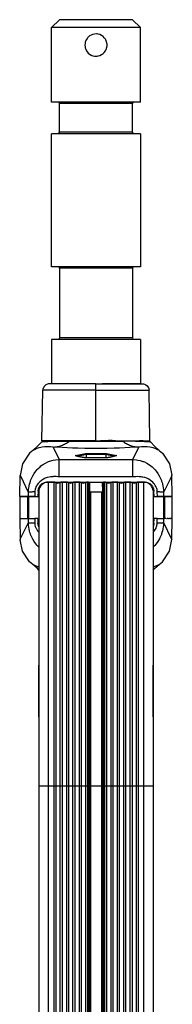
# Model space of a CAD drawing. Header units: millimetres. Extents: x -721 to -161, y -237 to 477.
# Tile 40 of 40: x -501 to -453, y 166 to 477. Entities that reach past the tile are written whole.
import ezdxf

# ---------------------------------------------------------------- set-up
doc = ezdxf.new("R2010")
doc.units = ezdxf.units.MM

# ---------------------------------------------------------------- blocks, each defined once
blk = doc.blocks.new('L5_40707_0_Flansch_053A-04-00-00-06__1', base_point=(-494.09, 343.52))
at = {"color": 7, "linetype": 'Continuous'}
for p, q in [((-493.47, 360.63), (-493.66, 360.28)), ((-493.21, 360.94), (-493.47, 360.63)), ((-492.83, 361.24), (-493.21, 360.94)), ((-492.39, 361.43), (-492.83, 361.24)), ((-492.1, 361.5), (-492.39, 361.43)), ((-491.81, 361.52), (-492.1, 361.5)), ((-477.09, 361.52), (-491.81, 361.52)), ((-477.09, 361.52), (-462.37, 361.52)), ((-462.37, 361.52), (-462.08, 361.5)), ((-462.08, 361.5), (-461.79, 361.43)), ((-461.79, 361.43), (-461.35, 361.24)), ((-461.35, 361.24), (-460.97, 360.94)), ((-460.97, 360.94), (-460.71, 360.63)), ((-460.71, 360.63), (-460.52, 360.28)), ((-494.09, 343.52), (-493.81, 359.55)), ((-493.77, 359.91), (-493.81, 359.55)), ((-493.71, 360.13), (-493.77, 359.91)), ((-493.66, 360.28), (-493.71, 360.13)), ((-460.52, 360.28), (-460.46, 360.13)), ((-460.46, 360.13), (-460.41, 359.91)), ((-460.41, 359.91), (-460.37, 359.55)), ((-460.09, 343.52), (-460.37, 359.55)), ((-477.09, 343.52), (-494.09, 343.52)), ((-477.09, 343.52), (-475.65, 343.52)), ((-470.9, 343.52), (-475.65, 343.52)), ((-470.9, 343.52), (-463.39, 343.52)), ((-462.21, 343.52), (-463.39, 343.52)), ((-462.21, 343.52), (-460.09, 343.52))]:
    blk.add_line(p, q, dxfattribs=at)
at = {"color": 1, "linetype": 'Continuous'}
for p, q in [((-477.09, 359.55), (-477.09, 361.52)), ((-477.09, 359.55), (-493.81, 359.55)), ((-477.09, 343.52), (-477.09, 359.55)), ((-477.09, 359.55), (-460.37, 359.55)), ((-474.65, 343.53), (-475.65, 343.52)), ((-474.33, 343.54), (-474.65, 343.53)), ((-473.12, 343.62), (-474.33, 343.54)), ((-472.83, 343.63), (-473.12, 343.62)), ((-472.51, 343.63), (-472.83, 343.63)), ((-472.01, 343.63), (-472.28, 343.63)), ((-471.64, 343.6), (-472.01, 343.63)), ((-471.29, 343.57), (-471.64, 343.6)), ((-470.9, 343.52), (-471.29, 343.57)), ((-463.21, 343.53), (-463.39, 343.52)), ((-462.94, 343.55), (-463.21, 343.53)), ((-462.74, 343.56), (-462.94, 343.55)), ((-462.59, 343.56), (-462.74, 343.56)), ((-462.42, 343.54), (-462.59, 343.56))]:
    blk.add_line(p, q, dxfattribs=at)
blk = doc.blocks.new('L5_80104_0_Aufhaengezapfen_S130-04-00-04__2', base_point=(-491.09, 361.52))
at = {"color": 7, "linetype": 'Continuous'}
for p, q in [((-491.09, 474.02), (-488.59, 476.52)), ((-475.29, 476.52), (-488.59, 476.52)), ((-465.59, 476.52), (-475.29, 476.52)), ((-463.09, 474.02), (-465.59, 476.52)), ((-463.09, 474.02), (-491.09, 474.02)), ((-491.09, 450.52), (-491.09, 474.02)), ((-463.09, 450.52), (-463.09, 474.02)), ((-480.47, 469.44), (-480.54, 469.08)), ((-480.41, 469.62), (-480.47, 469.44)), ((-480.19, 470.14), (-480.41, 469.62)), ((-480.1, 470.29), (-480.19, 470.14)), ((-479.89, 470.62), (-480.1, 470.29)), ((-479.74, 470.8), (-479.89, 470.62)), ((-479.51, 471.04), (-479.74, 470.8)), ((-479.08, 471.4), (-479.51, 471.04)), ((-478.59, 471.68), (-479.08, 471.4)), ((-478.39, 471.77), (-478.59, 471.68)), ((-478.06, 471.88), (-478.39, 471.77)), ((-477.51, 471.99), (-478.06, 471.88)), ((-476.95, 472.01), (-477.51, 471.99)), ((-476.72, 472), (-476.95, 472.01)), ((-476.39, 471.95), (-476.72, 472)), ((-475.85, 471.79), (-476.39, 471.95)), ((-475.34, 471.55), (-475.85, 471.79)), ((-475.14, 471.42), (-475.34, 471.55)), ((-474.87, 471.23), (-475.14, 471.42)), ((-474.47, 470.84), (-474.87, 471.23)), ((-474.13, 470.39), (-474.47, 470.84)), ((-474, 470.15), (-474.13, 470.39)), ((-473.87, 469.89), (-474, 470.15)), ((-473.6, 468.8), (-473.87, 469.89)), ((-480.54, 469.08), (-480.59, 468.52)), ((-480.59, 468.52), (-480.54, 467.95)), ((-480.54, 467.95), (-480.46, 467.59)), ((-480.46, 467.59), (-480.41, 467.41)), ((-480.41, 467.41), (-480.19, 466.89)), ((-480.19, 466.89), (-480.1, 466.73)), ((-480.1, 466.73), (-479.89, 466.41)), ((-479.89, 466.41), (-479.74, 466.23)), ((-474.48, 466.18), (-474.13, 466.65)), ((-474.13, 466.65), (-473.99, 466.89)), ((-473.99, 466.89), (-473.87, 467.14)), ((-473.87, 467.14), (-473.6, 468.24)), ((-473.59, 468.52), (-473.6, 468.8)), ((-473.6, 468.24), (-473.59, 468.52)), ((-479.74, 466.23), (-479.51, 465.99)), ((-479.51, 465.99), (-479.13, 465.67)), ((-479.13, 465.67), (-478.59, 465.35)), ((-478.59, 465.35), (-478.38, 465.26)), ((-478.38, 465.26), (-478.06, 465.15)), ((-478.06, 465.15), (-477.51, 465.04)), ((-477.51, 465.04), (-476.95, 465.02)), ((-476.95, 465.02), (-476.71, 465.04)), ((-476.71, 465.04), (-476.39, 465.09)), ((-476.39, 465.09), (-475.89, 465.23)), ((-475.89, 465.23), (-475.34, 465.48)), ((-475.34, 465.48), (-475.13, 465.62)), ((-475.13, 465.62), (-474.87, 465.81)), ((-474.87, 465.81), (-474.48, 466.18)), ((-475.87, 450.52), (-491.09, 450.52)), ((-488.74, 450.37), (-488.59, 450.02)), ((-488.59, 441.02), (-488.59, 450.02)), ((-463.09, 450.52), (-475.87, 450.52)), ((-465.44, 450.37), (-465.59, 450.02)), ((-465.59, 441.02), (-465.59, 450.02)), ((-465.09, 450.52), (-465.44, 450.37)), ((-475.87, 440.52), (-491.09, 440.52)), ((-491.09, 398.52), (-491.09, 440.52)), ((-488.74, 440.66), (-489.09, 440.52)), ((-488.59, 441.02), (-488.74, 440.66)), ((-463.09, 440.52), (-475.87, 440.52)), ((-465.59, 441.02), (-465.44, 440.66)), ((-463.09, 440.52), (-463.09, 398.52)), ((-475.87, 398.52), (-491.09, 398.52)), ((-488.74, 398.37), (-488.59, 398.02)), ((-488.59, 398.02), (-488.59, 376.02)), ((-463.09, 398.52), (-475.87, 398.52)), ((-465.44, 398.37), (-465.59, 398.02)), ((-465.59, 398.02), (-465.59, 376.02)), ((-465.09, 398.52), (-465.44, 398.37)), ((-475.87, 375.52), (-491.09, 375.52)), ((-491.09, 375.52), (-491.09, 361.52)), ((-488.74, 375.66), (-489.09, 375.52)), ((-488.59, 376.02), (-488.74, 375.66)), ((-463.09, 375.52), (-475.87, 375.52)), ((-465.59, 376.02), (-465.44, 375.66)), ((-463.09, 375.52), (-463.09, 361.52)), ((-479.09, 361.52), (-491.09, 361.52)), ((-463.09, 361.52), (-475.09, 361.52))]:
    blk.add_line(p, q, dxfattribs=at)
at = {"color": 1, "linetype": 'Continuous'}
for p, q in [((-472.97, 450.02), (-488.59, 450.02)), ((-465.59, 450.02), (-472.97, 450.02)), ((-465.59, 441.02), (-488.59, 441.02)), ((-465.59, 398.02), (-488.59, 398.02)), ((-465.59, 376.02), (-488.59, 376.02))]:
    blk.add_line(p, q, dxfattribs=at)
blk = doc.blocks.new('SET-Zapfen_lang_Theater-Doppelbügel__3', base_point=(-494.09, 343.52))
for name, p in [('L5_80104_0_Aufhaengezapfen_S130-04-00-04__2', (-491.09, 361.52)), ('L5_40707_0_Flansch_053A-04-00-00-06__1', (-494.09, 343.52))]:
    blk.add_blockref(name, p)
blk = doc.blocks.new('Blende_Manschette_1__20', base_point=(-501.06, 316.92))
at = {"color": 1, "linetype": 'Continuous'}
for p, q in [((-495.28, 327.92), (-494.97, 327.92)), ((-498.62, 325.82), (-498.62, 319.02)), ((-498.37, 325.82), (-498.37, 319.02)), ((-495.26, 316.92), (-494.97, 316.92))]:
    blk.add_line(p, q, dxfattribs=at)
at = {"color": 7, "linetype": 'Continuous'}
for p, q in [((-495.19, 328.42), (-494.97, 328.42)), ((-494.97, 328.27), (-494.97, 328.42)), ((-494.97, 328.27), (-494.97, 328.42)), ((-498.62, 325.82), (-501.06, 325.82)), ((-501.06, 325.82), (-501.06, 319.02)), ((-498.62, 325.82), (-498.37, 325.82)), ((-495.07, 325.82), (-498.37, 325.82)), ((-495.97, 325.82), (-495.97, 326.02))]:
    blk.add_line(p, q, dxfattribs=at)
blk = doc.blocks.new('Blende_Manschette__21', base_point=(-459.17, 316.92))
at = {"color": 7, "linetype": 'Continuous'}
for p, q in [((-459.17, 328.11), (-459.17, 328.42)), ((-455.78, 325.82), (-459.07, 325.82)), ((-458.17, 326.02), (-458.17, 325.82)), ((-455.78, 325.82), (-455.53, 325.82)), ((-453.09, 325.82), (-455.53, 325.82)), ((-453.09, 319.02), (-453.09, 325.82)), ((-455.78, 319.02), (-455.53, 319.02)), ((-455.06, 319.02), (-455.53, 319.02)), ((-454.38, 319.02), (-454.67, 319.02)), ((-453.85, 319.02), (-454.06, 319.02)), ((-453.45, 319.02), (-453.61, 319.02))]:
    blk.add_line(p, q, dxfattribs=at)
at = {"color": 1, "linetype": 'Continuous'}
for p, q in [((-458.87, 327.92), (-459.17, 327.92)), ((-455.78, 325.82), (-455.78, 319.02)), ((-455.53, 325.82), (-455.53, 319.02)), ((-458.92, 316.92), (-459.17, 316.92))]:
    blk.add_line(p, q, dxfattribs=at)
blk = doc.blocks.new('Haltebuegel-L10__31', base_point=(-495.09, -28.13))
at = {"color": 1, "linetype": 'Continuous'}
for p, q in [((-492.09, 330.52), (-492.09, 234.52)), ((-490.4, 330.52), (-490.4, 234.52)), ((-489.74, 330.37), (-489.74, 234.52)), ((-488.43, 330.37), (-488.43, 234.52)), ((-487.78, 330.52), (-487.78, 234.52)), ((-486.4, 330.52), (-486.4, 234.52)), ((-485.74, 330.37), (-485.74, 234.52)), ((-484.43, 330.37), (-484.43, 234.52)), ((-483.78, 330.52), (-483.78, 234.52)), ((-482.4, 330.52), (-482.4, 234.52)), ((-481.74, 330.37), (-481.74, 234.52)), ((-480.43, 330.37), (-480.43, 234.52)), ((-479.78, 330.52), (-479.78, 234.52)), ((-479.44, 330.52), (-479.44, 234.52)), ((-474.74, 330.52), (-474.74, 234.52)), ((-474.4, 330.52), (-474.4, 234.52)), ((-473.74, 330.37), (-473.74, 234.52)), ((-472.43, 330.37), (-472.43, 234.52)), ((-471.78, 330.52), (-471.78, 234.52)), ((-470.4, 330.52), (-470.4, 234.52)), ((-469.74, 330.37), (-469.74, 234.52)), ((-468.43, 330.37), (-468.43, 234.52)), ((-467.78, 330.52), (-467.78, 234.52)), ((-466.4, 330.52), (-466.4, 234.52)), ((-465.74, 330.37), (-465.74, 234.52)), ((-464.43, 330.37), (-464.43, 234.52)), ((-463.78, 330.52), (-463.78, 234.52)), ((-462.09, 330.52), (-462.09, 234.52)), ((-478.84, 327.32), (-478.84, 234.52)), ((-475.34, 327.32), (-475.34, 234.52)), ((-492.09, 234.52), (-495.09, 234.52)), ((-492.09, 234.52), (-492.09, -0.59)), ((-490.4, 234.52), (-492.09, 234.52)), ((-490.4, 234.52), (-490.4, -0.54)), ((-489.74, 234.52), (-490.4, 234.52)), ((-489.74, 234.52), (-489.74, -0.52)), ((-488.43, 234.52), (-489.74, 234.52)), ((-488.43, 234.52), (-488.43, 0.98)), ((-487.78, 234.52), (-488.43, 234.52)), ((-487.78, 234.52), (-487.78, 1.99)), ((-486.4, 234.52), (-487.78, 234.52)), ((-486.4, 234.52), (-486.4, 3.11)), ((-485.74, 234.52), (-486.4, 234.52)), ((-485.74, 234.52), (-485.74, 3.62)), ((-484.43, 234.52), (-485.74, 234.52)), ((-484.43, 234.52), (-484.43, 4.63)), ((-483.78, 234.52), (-484.43, 234.52)), ((-483.78, 234.52), (-483.78, 5.12)), ((-482.4, 234.52), (-483.78, 234.52)), ((-482.4, 234.52), (-482.4, 5.6)), ((-481.74, 234.52), (-482.4, 234.52)), ((-481.74, 234.52), (-481.74, 5.82)), ((-480.43, 234.52), (-481.74, 234.52)), ((-480.43, 234.52), (-480.43, 6.27)), ((-479.78, 234.52), (-480.43, 234.52)), ((-479.78, 234.52), (-479.78, 6.5)), ((-479.44, 234.52), (-479.78, 234.52)), ((-479.44, 234.52), (-479.44, 6.61)), ((-479.14, 234.52), (-479.44, 234.52)), ((-478.84, 234.52), (-479.14, 234.52)), ((-478.84, 234.52), (-478.84, 6.71)), ((-475.34, 234.52), (-478.84, 234.52)), ((-475.34, 234.52), (-475.34, 6.71)), ((-475.04, 234.52), (-475.34, 234.52)), ((-474.74, 234.52), (-475.04, 234.52)), ((-474.74, 234.52), (-474.74, 6.71)), ((-474.4, 234.52), (-474.74, 234.52)), ((-474.4, 234.52), (-474.4, 6.71)), ((-473.74, 234.52), (-474.4, 234.52)), ((-473.74, 234.52), (-473.74, 6.55)), ((-472.43, 234.52), (-473.74, 234.52)), ((-472.43, 234.52), (-472.43, 6.1)), ((-471.78, 234.52), (-472.43, 234.52)), ((-471.78, 234.52), (-471.78, 5.87)), ((-470.4, 234.52), (-471.78, 234.52)), ((-470.4, 234.52), (-470.4, 5.4)), ((-469.74, 234.52), (-470.4, 234.52)), ((-469.74, 234.52), (-469.74, 5.17)), ((-468.43, 234.52), (-469.74, 234.52)), ((-468.43, 234.52), (-468.43, 4.24)), ((-467.78, 234.52), (-468.43, 234.52)), ((-467.78, 234.52), (-467.78, 3.73)), ((-466.4, 234.52), (-467.78, 234.52)), ((-466.4, 234.52), (-466.4, 2.66)), ((-465.74, 234.52), (-466.4, 234.52)), ((-465.74, 234.52), (-465.74, 2.15)), ((-464.43, 234.52), (-465.74, 234.52)), ((-464.43, 234.52), (-464.43, 0.21)), ((-463.78, 234.52), (-464.43, 234.52)), ((-463.78, 234.52), (-463.78, -0.79)), ((-462.09, 234.52), (-463.78, 234.52)), ((-462.09, 234.52), (-462.09, -5.46)), ((-459.09, 234.52), (-462.09, 234.52)), ((-462.09, -11.08), (-462.09, -26.87)), ((-463.78, -15.5), (-463.78, -25.97)), ((-492.09, -15.57), (-492.09, -26.87)), ((-490.4, -15.63), (-490.4, -25.97)), ((-489.74, -15.65), (-489.74, -25.7)), ((-488.43, -17.17), (-488.43, -25.16)), ((-487.78, -17.88), (-487.78, -24.89)), ((-465.74, -18.04), (-465.74, -25.16)), ((-464.43, -16.62), (-464.43, -25.7)), ((-486.4, -19.38), (-486.4, -24.33)), ((-485.74, -20.01), (-485.74, -24.13)), ((-484.43, -20.71), (-484.43, -23.83)), ((-483.78, -21.07), (-483.78, -23.69)), ((-470.4, -21.5), (-470.4, -23.69)), ((-469.74, -21.15), (-469.74, -23.83)), ((-468.43, -20.44), (-468.43, -24.13)), ((-467.78, -20.09), (-467.78, -24.33)), ((-466.4, -18.75), (-466.4, -24.89)), ((-482.4, -21.82), (-482.4, -23.37)), ((-481.74, -22.17), (-481.74, -23.24)), ((-480.43, -22.46), (-480.43, -23.07)), ((-479.78, -22.57), (-479.78, -23.01)), ((-479.44, -22.62), (-479.44, -22.99)), ((-478.84, -22.73), (-478.84, -22.96)), ((-474.74, -22.76), (-474.74, -22.99)), ((-474.4, -22.7), (-474.4, -23.01)), ((-473.74, -22.59), (-473.74, -23.07)), ((-472.43, -22.37), (-472.43, -23.24)), ((-471.78, -22.25), (-471.78, -23.37))]:
    blk.add_line(p, q, dxfattribs=at)
at = {"color": 7, "linetype": 'Continuous'}
for p, q in [((-490.4, 330.52), (-492.09, 330.52)), ((-486.4, 330.52), (-487.78, 330.52)), ((-482.4, 330.52), (-483.78, 330.52)), ((-479.44, 330.52), (-479.78, 330.52)), ((-479.14, 330.22), (-479.14, 329.17)), ((-479.14, 329.17), (-479.14, 330.22)), ((-475.04, 330.22), (-475.04, 329.17)), ((-475.04, 329.17), (-475.04, 330.22)), ((-474.4, 330.52), (-474.74, 330.52)), ((-470.4, 330.52), (-471.78, 330.52)), ((-466.4, 330.52), (-467.78, 330.52)), ((-462.09, 330.52), (-463.78, 330.52)), ((-495.09, 327.52), (-495.09, 326.5)), ((-495.09, 327.52), (-495.09, 325.23)), ((-495.09, 326.5), (-495.09, 325.23)), ((-479.14, 329.17), (-479.14, 312.27)), ((-479.14, 327.62), (-479.14, 326.6)), ((-475.34, 327.32), (-478.84, 327.32)), ((-475.04, 329.17), (-475.04, 312.27)), ((-475.04, 327.56), (-475.04, 326.6)), ((-459.16, 328.18), (-459.09, 327.47)), ((-459.09, 327.47), (-459.09, 326.5)), ((-459.09, 327.47), (-459.09, 325.23)), ((-459.09, 326.5), (-459.09, 325.23)), ((-495.09, 325.23), (-495.09, 324.23)), ((-495.09, 324.23), (-495.09, 320.85)), ((-459.09, 325.23), (-459.09, 324.23)), ((-459.09, 324.23), (-459.09, 315.96)), ((-495.09, 320.85), (-495.09, 320.7)), ((-495.09, 320.7), (-495.09, 315.96)), ((-495.09, 315.96), (-495.09, 310.08)), ((-495.09, 315.96), (-495.09, 305.87)), ((-459.09, 315.96), (-459.09, 310.08)), ((-459.09, 315.96), (-459.09, 305.87)), ((-479.14, 312.27), (-479.14, 309.38)), ((-475.04, 312.27), (-475.04, 309.38)), ((-495.09, 310.08), (-495.09, 305.87)), ((-479.14, 309.38), (-479.14, 305.13)), ((-479.14, 292.66), (-479.14, 309.38)), ((-475.04, 309.38), (-475.04, 305.13)), ((-475.04, 292.66), (-475.04, 309.38)), ((-459.09, 310.08), (-459.09, 305.87)), ((-495.09, 305.87), (-495.09, 303.13)), ((-479.14, 305.13), (-479.14, 296.99)), ((-475.04, 305.13), (-475.04, 296.99)), ((-459.09, 305.87), (-459.09, 303.13)), ((-495.09, 303.13), (-495.09, 298.18)), ((-459.09, 303.13), (-459.09, 298.18)), ((-495.09, 298.18), (-495.09, 295.23)), ((-479.14, 296.99), (-479.14, 292.66)), ((-475.04, 296.99), (-475.04, 292.66)), ((-459.09, 298.18), (-459.09, 295.23)), ((-495.09, 295.23), (-495.09, 276.98)), ((-479.14, 292.66), (-479.14, 287.98)), ((-475.04, 292.66), (-475.04, 287.98)), ((-459.09, 295.23), (-459.09, 276.98)), ((-479.14, 287.98), (-479.14, 279.71)), ((-475.04, 287.98), (-475.04, 279.71)), ((-495.09, 276.98), (-495.09, 272.68)), ((-479.14, 279.71), (-479.14, 278.22)), ((-479.14, 278.22), (-479.14, 279.71)), ((-479.14, 278.22), (-479.14, 267.84)), ((-479.14, 267.84), (-479.14, 278.22)), ((-475.04, 279.71), (-475.04, 278.22)), ((-475.04, 278.22), (-475.04, 279.71)), ((-475.04, 278.22), (-475.04, 267.84)), ((-475.04, 267.84), (-475.04, 278.22)), ((-459.09, 276.98), (-459.09, 272.68)), ((-495.09, 272.68), (-495.09, 266.9)), ((-495.09, 256.36), (-495.09, 272.68)), ((-459.09, 272.68), (-459.09, 270.1)), ((-459.09, 270.1), (-459.09, 272.68)), ((-479.14, 267.84), (-479.14, 264.9)), ((-479.14, 267.84), (-479.14, 264.9)), ((-475.04, 267.84), (-475.04, 264.9)), ((-475.04, 267.84), (-475.04, 264.9)), ((-459.09, 270.1), (-459.09, 266.9)), ((-459.09, 266.9), (-459.09, 270.1)), ((-495.09, 266.9), (-495.09, 256.36)), ((-479.14, 264.9), (-479.14, 256.99)), ((-475.04, 264.9), (-475.04, 256.99)), ((-459.09, 266.9), (-459.09, 256.36)), ((-459.09, 256.36), (-459.09, 266.9)), ((-495.09, 256.36), (-495.09, 234.52)), ((-479.14, 256.99), (-479.14, 247.72)), ((-475.04, 256.99), (-475.04, 247.72)), ((-459.09, 256.36), (-459.09, 234.52)), ((-479.14, 247.72), (-479.14, 246.44)), ((-479.14, 246.44), (-479.14, 247.72)), ((-479.14, 246.44), (-479.14, 245.83)), ((-479.14, 245.83), (-479.14, 246.44)), ((-479.14, 245.83), (-479.14, 234.52)), ((-479.14, 234.52), (-479.14, 245.83)), ((-475.04, 247.72), (-475.04, 245.83)), ((-475.04, 245.83), (-475.04, 247.72)), ((-475.04, 245.83), (-475.04, 234.52)), ((-475.04, 234.52), (-475.04, 245.83)), ((-479.14, 234.52), (-479.14, 239.71)), ((-495.09, 234.52), (-495.09, -0.69)), ((-479.14, 234.52), (-479.14, 6.71)), ((-475.04, 234.52), (-475.04, 6.71)), ((-459.09, 234.52), (-459.09, -28.13)), ((-495.09, -15.48), (-495.09, -28.13)), ((-479.14, -22.67), (-479.14, -22.98)), ((-475.04, -22.81), (-475.04, -22.98))]:
    blk.add_line(p, q, dxfattribs=at)
for centre, radius, start, end in [((-492.09, 327.52), 3, 90, 180), ((-490.4, 329.02), 1.5, 64.1581, 90), ((-489.09, 331.72), 1.5, 244.1581, 295.8419), ((-487.78, 329.02), 1.5, 90, 115.8419), ((-486.4, 329.02), 1.5, 64.1581, 90), ((-485.09, 331.72), 1.5, 244.1581, 295.8419), ((-483.78, 329.02), 1.5, 90, 115.8419), ((-482.4, 329.02), 1.5, 64.1581, 90), ((-481.09, 331.72), 1.5, 244.1581, 295.8419), ((-479.78, 329.02), 1.5, 90, 115.8419), ((-479.44, 330.22), 0.3, 0, 90), ((-474.74, 330.22), 0.3, 90, 180), ((-474.4, 329.02), 1.5, 64.1581, 90), ((-473.09, 331.72), 1.5, 244.1581, 295.8419), ((-471.78, 329.02), 1.5, 90, 115.8419), ((-470.4, 329.02), 1.5, 64.1581, 90), ((-469.09, 331.72), 1.5, 244.1581, 295.8419), ((-467.78, 329.02), 1.5, 90, 115.8419), ((-466.4, 329.02), 1.5, 64.1581, 90), ((-465.09, 331.72), 1.5, 244.1581, 295.8419), ((-463.78, 329.02), 1.5, 90, 115.8419), ((-462.09, 327.52), 3, 12.8571, 90), ((-478.84, 327.62), 0.3, 180, 270), ((-475.34, 327.62), 0.3, 269.9999, 349.9994)]:
    blk.add_arc(centre, radius, start, end, dxfattribs=at)
blk = doc.blocks.new('Manschette_053A-04-00-00-08_2__32', base_point=(-501.07, 326.02))
at = {"color": 7, "linetype": 'Continuous'}
for p, q in [((-494.25, 343.14), (-495.49, 341.83)), ((-494.01, 343.41), (-494.25, 343.14)), ((-493.5, 343.52), (-494.01, 343.41)), ((-460.65, 343.52), (-460.13, 343.41)), ((-460.13, 343.41), (-459.78, 343.13)), ((-459.78, 343.13), (-458.65, 341.83)), ((-497.97, 339.65), (-500.2, 336.32)), ((-496.95, 340.5), (-497.97, 339.65)), ((-495.49, 341.83), (-496.95, 340.5)), ((-481.96, 338.55), (-483.59, 338.9)), ((-483.41, 338.85), (-481.96, 338.55)), ((-480.17, 339.26), (-480.16, 338.19)), ((-473.98, 339.26), (-473.99, 338.19)), ((-470.55, 338.9), (-472.19, 338.55)), ((-471.01, 338.79), (-470.55, 338.9)), ((-458.65, 341.83), (-457.19, 340.5)), ((-457.19, 340.5), (-456.18, 339.65)), ((-456.18, 339.65), (-453.94, 336.32)), ((-500.2, 336.32), (-500.91, 332.6)), ((-480.33, 338.18), (-481.96, 338.55)), ((-481.96, 338.55), (-480.33, 338.18)), ((-473.82, 338.18), (-480.33, 338.18)), ((-472.19, 338.55), (-473.82, 338.18)), ((-473.82, 338.18), (-472.66, 338.43)), ((-472.66, 338.43), (-471.38, 338.72)), ((-471.38, 338.72), (-471.01, 338.79)), ((-453.94, 336.32), (-453.19, 332.69)), ((-453.07, 326.02), (-453.19, 332.69)), ((-501.07, 326.02), (-500.91, 332.6)), ((-494.8, 329.24), (-494.46, 329.64)), ((-494.46, 329.64), (-493.98, 330.03)), ((-493.98, 330.03), (-493.2, 330.39)), ((-493.2, 330.39), (-492.34, 330.52)), ((-492.34, 330.52), (-492.09, 330.52)), ((-492.09, 330.52), (-490.4, 330.52)), ((-490.4, 330.52), (-487.78, 330.52)), ((-487.78, 330.52), (-486.4, 330.52)), ((-486.4, 330.52), (-483.78, 330.52)), ((-483.78, 330.52), (-482.4, 330.52)), ((-482.4, 330.52), (-479.78, 330.52)), ((-479.78, 330.52), (-474.4, 330.52)), ((-474.4, 330.52), (-471.78, 330.52)), ((-471.78, 330.52), (-470.4, 330.52)), ((-470.4, 330.52), (-467.78, 330.52)), ((-467.78, 330.52), (-466.4, 330.52)), ((-466.4, 330.52), (-463.78, 330.52)), ((-463.78, 330.52), (-462.09, 330.52)), ((-462.09, 330.52), (-461.8, 330.52)), ((-461.8, 330.52), (-460.95, 330.39)), ((-460.95, 330.39), (-460.17, 330.03)), ((-460.17, 330.03), (-459.72, 329.67)), ((-459.72, 329.67), (-459.35, 329.24)), ((-495.33, 327.62), (-495.38, 326.02)), ((-495.33, 327.62), (-495.18, 328.47)), ((-495.18, 328.47), (-494.8, 329.24)), ((-494.8, 329.24), (-495.18, 328.47)), ((-459.35, 329.24), (-458.96, 328.47)), ((-458.96, 328.47), (-458.82, 327.62)), ((-458.77, 326.02), (-458.82, 327.62)), ((-498.37, 326.02), (-501.07, 326.02)), ((-496.37, 326.02), (-498.37, 326.02)), ((-496.37, 326.02), (-495.38, 326.02)), ((-458.77, 326.02), (-457.77, 326.02)), ((-455.78, 326.02), (-457.77, 326.02)), ((-453.07, 326.02), (-455.78, 326.02))]:
    blk.add_line(p, q, dxfattribs=at)
at = {"color": 1, "linetype": 'Continuous'}
for p, q in [((-493.59, 343.2), (-494.25, 343.14)), ((-493.16, 343.23), (-493.59, 343.2)), ((-492.39, 343.28), (-493.16, 343.23)), ((-492.15, 343.29), (-492.39, 343.28)), ((-491.2, 343.34), (-492.15, 343.29)), ((-491.04, 343.34), (-491.2, 343.34)), ((-489.69, 343.38), (-491.04, 343.34)), ((-488.03, 343.39), (-489.69, 343.38)), ((-485.49, 343.39), (-488.03, 343.39)), ((-481.4, 343.37), (-485.49, 343.39)), ((-468.65, 343.39), (-481.4, 343.37)), ((-466.47, 343.4), (-468.65, 343.39)), ((-464.6, 343.38), (-466.47, 343.4)), ((-464.09, 343.37), (-464.6, 343.38)), ((-462.93, 343.34), (-464.09, 343.37)), ((-462, 343.3), (-462.93, 343.34)), ((-461.75, 343.28), (-462, 343.3)), ((-460.96, 343.23), (-461.75, 343.28)), ((-460.56, 343.2), (-460.96, 343.23)), ((-460.12, 343.16), (-460.56, 343.2)), ((-459.78, 343.13), (-460.12, 343.16)), ((-496.58, 340.7), (-496.95, 340.5)), ((-496.44, 340.76), (-496.58, 340.7)), ((-495.92, 340.99), (-496.44, 340.76)), ((-495.38, 341.2), (-495.92, 340.99)), ((-495.04, 341.31), (-495.38, 341.2)), ((-494.43, 341.47), (-495.04, 341.31)), ((-494.03, 341.56), (-494.43, 341.47)), ((-493.2, 341.68), (-494.03, 341.56)), ((-492.91, 341.7), (-493.2, 341.68)), ((-491.74, 341.71), (-492.91, 341.7)), ((-491.4, 341.69), (-491.74, 341.71)), ((-490.52, 341.58), (-491.4, 341.69)), ((-490.52, 341.58), (-488.68, 337.63)), ((-487.76, 341.41), (-490.52, 341.58)), ((-484.52, 341.27), (-487.76, 341.41)), ((-482.77, 341.22), (-484.52, 341.27)), ((-483.59, 338.9), (-481.97, 339.23)), ((-480.59, 341.17), (-482.77, 341.22)), ((-481.97, 339.23), (-480.34, 339.55)), ((-477.07, 341.14), (-480.59, 341.17)), ((-480.34, 339.55), (-473.81, 339.55)), ((-473.98, 339.26), (-480.17, 339.26)), ((-473.52, 341.17), (-477.07, 341.14)), ((-473.81, 339.55), (-472.18, 339.23)), ((-471.38, 341.22), (-473.52, 341.17)), ((-472.18, 339.23), (-470.55, 338.9)), ((-469.63, 341.27), (-471.38, 341.22)), ((-466.4, 341.41), (-469.63, 341.27)), ((-463.63, 341.58), (-466.4, 341.41)), ((-465.46, 337.63), (-463.63, 341.58)), ((-462.74, 341.69), (-463.63, 341.58)), ((-462.4, 341.71), (-462.74, 341.69)), ((-461.22, 341.7), (-462.4, 341.71)), ((-460.93, 341.68), (-461.22, 341.7)), ((-460.09, 341.55), (-460.93, 341.68)), ((-459.64, 341.46), (-460.09, 341.55)), ((-459.08, 341.3), (-459.64, 341.46)), ((-458.76, 341.2), (-459.08, 341.3)), ((-458.2, 340.99), (-458.76, 341.2)), ((-457.71, 340.76), (-458.2, 340.99)), ((-457.52, 340.67), (-457.71, 340.76)), ((-457.19, 340.5), (-457.52, 340.67)), ((-494.4, 335.62), (-493.92, 335.98)), ((-493.92, 335.98), (-493.03, 336.52)), ((-493.03, 336.52), (-492.28, 336.88)), ((-492.28, 336.88), (-492.04, 336.98)), ((-492.04, 336.98), (-490.97, 337.33)), ((-490.97, 337.33), (-490.52, 337.44)), ((-490.52, 337.44), (-489.84, 337.55)), ((-489.84, 337.55), (-488.68, 337.63)), ((-488.68, 332.21), (-488.68, 337.63)), ((-488.68, 337.63), (-465.46, 337.63)), ((-482.53, 338.77), (-482.77, 338.72)), ((-473.82, 338.18), (-480.33, 338.18)), ((-471.38, 338.72), (-471.62, 338.77)), ((-465.46, 332.21), (-465.46, 337.63)), ((-465.46, 337.63), (-464.3, 337.55)), ((-464.3, 337.55), (-463.86, 337.48)), ((-463.86, 337.48), (-463.17, 337.33)), ((-463.17, 337.33), (-462.31, 337.06)), ((-462.31, 337.06), (-462.1, 336.98)), ((-462.1, 336.98), (-461.85, 336.88)), ((-461.85, 336.88), (-461.12, 336.52)), ((-461.12, 336.52), (-460.22, 335.97)), ((-460.22, 335.97), (-459.44, 335.36)), ((-497.02, 332.46), (-496.56, 333.24)), ((-496.56, 333.24), (-496.03, 333.98)), ((-496.03, 333.98), (-495.56, 334.54)), ((-495.56, 334.54), (-495.41, 334.69)), ((-495.41, 334.69), (-494.71, 335.36)), ((-494.71, 335.36), (-494.4, 335.62)), ((-459.44, 335.36), (-458.73, 334.69)), ((-458.73, 334.69), (-458.6, 334.55)), ((-458.6, 334.55), (-458.48, 334.41)), ((-458.48, 334.41), (-458.12, 333.98)), ((-458.12, 333.98), (-457.58, 333.23)), ((-457.58, 333.23), (-457.17, 332.53)), ((-453.19, 332.69), (-453.36, 332.35)), ((-500.79, 332.35), (-500.91, 332.6)), ((-498.35, 327.27), (-500.79, 332.35)), ((-498.14, 329.29), (-497.98, 329.99)), ((-497.98, 329.99), (-497.94, 330.13)), ((-497.94, 330.13), (-497.73, 330.81)), ((-497.73, 330.81), (-497.66, 331.03)), ((-497.66, 331.03), (-497.41, 331.65)), ((-497.41, 331.65), (-497.19, 332.13)), ((-497.19, 332.13), (-497.02, 332.46)), ((-495.31, 330.1), (-495.73, 329.51)), ((-494.8, 330.63), (-495.31, 330.1)), ((-494.26, 331.07), (-494.8, 330.63)), ((-493.66, 331.44), (-494.26, 331.07)), ((-493.4, 331.57), (-493.66, 331.44)), ((-493.05, 331.73), (-493.4, 331.57)), ((-492.45, 331.94), (-493.05, 331.73)), ((-491.82, 332.09), (-492.45, 331.94)), ((-491.26, 332.18), (-491.82, 332.09)), ((-490.7, 332.23), (-491.26, 332.18)), ((-490.42, 332.24), (-490.7, 332.23)), ((-490.1, 332.24), (-490.42, 332.24)), ((-489.64, 332.24), (-490.1, 332.24)), ((-489.08, 332.22), (-489.64, 332.24)), ((-488.68, 332.21), (-489.08, 332.22)), ((-465.46, 332.21), (-488.68, 332.21)), ((-464.99, 332.22), (-465.46, 332.21)), ((-464.51, 332.23), (-464.99, 332.22)), ((-464, 332.24), (-464.51, 332.23)), ((-463.47, 332.23), (-464, 332.24)), ((-462.9, 332.18), (-463.47, 332.23)), ((-462.54, 332.13), (-462.9, 332.18)), ((-462.31, 332.09), (-462.54, 332.13)), ((-461.71, 331.94), (-462.31, 332.09)), ((-461.1, 331.73), (-461.71, 331.94)), ((-460.84, 331.62), (-461.1, 331.73)), ((-460.49, 331.44), (-460.84, 331.62)), ((-459.9, 331.07), (-460.49, 331.44)), ((-459.22, 330.52), (-459.9, 331.07)), ((-458.84, 330.11), (-459.22, 330.52)), ((-458.64, 329.85), (-458.84, 330.11)), ((-458.41, 329.5), (-458.64, 329.85)), ((-457.17, 332.53), (-456.73, 331.64)), ((-456.73, 331.64), (-456.49, 331.04)), ((-456.49, 331.04), (-456.41, 330.81)), ((-456.41, 330.81), (-456.28, 330.41)), ((-456.28, 330.41), (-456.17, 330)), ((-456.17, 330), (-455.99, 329.23)), ((-453.56, 331.92), (-455.79, 327.27)), ((-453.36, 332.35), (-453.56, 331.92)), ((-498.37, 326.02), (-498.35, 327.27)), ((-498.35, 327.27), (-498.34, 327.73)), ((-498.34, 327.73), (-498.3, 328.18)), ((-498.3, 328.18), (-498.25, 328.64)), ((-498.25, 328.64), (-498.14, 329.29)), ((-496.36, 327.41), (-496.37, 326.02)), ((-496.34, 327.78), (-496.36, 327.41)), ((-496.28, 328.14), (-496.34, 327.78)), ((-496.21, 328.4), (-496.28, 328.14)), ((-496.17, 328.54), (-496.21, 328.4)), ((-495.99, 329.02), (-496.17, 328.54)), ((-495.82, 329.35), (-495.99, 329.02)), ((-495.73, 329.51), (-495.82, 329.35)), ((-458.2, 329.1), (-458.41, 329.5)), ((-458.13, 328.95), (-458.2, 329.1)), ((-457.98, 328.54), (-458.13, 328.95)), ((-457.87, 328.14), (-457.98, 328.54)), ((-457.81, 327.77), (-457.87, 328.14)), ((-457.79, 327.41), (-457.81, 327.77)), ((-457.77, 326.02), (-457.79, 327.41)), ((-455.99, 329.23), (-455.93, 328.87)), ((-455.93, 328.87), (-455.9, 328.63)), ((-455.9, 328.63), (-455.84, 328.18)), ((-455.84, 328.18), (-455.81, 327.72)), ((-455.81, 327.72), (-455.79, 327.27)), ((-455.79, 327.27), (-455.78, 326.02))]:
    blk.add_line(p, q, dxfattribs=at)
for points, knots in [([(-490.52, 341.58), (-490.08, 341.62), (-489.21, 341.7), (-487.92, 342.08), (-486.66, 342.63), (-485.89, 343.14), (-485.49, 343.39)], [0, 0, 0, 0, 1.309217, 2.640754, 4.00483, 5.409317, 5.409317, 5.409317, 5.409317]), ([(-468.65, 343.39), (-468.26, 343.14), (-467.49, 342.63), (-466.23, 342.08), (-464.94, 341.7), (-464.06, 341.62), (-463.63, 341.58)], [0, 0, 0, 0, 1.404487, 2.768563, 4.1001, 5.409317, 5.409317, 5.409317, 5.409317]), ([(-480.17, 339.26), (-480.56, 339.18), (-481.35, 339.01), (-482.14, 338.85), (-482.53, 338.77)], [0, 0, 0, 0, 1.206458, 2.412115, 2.412115, 2.412115, 2.412115]), ([(-471.62, 338.77), (-472.01, 338.85), (-472.8, 339.01), (-473.59, 339.18), (-473.98, 339.26)], [0, 0, 0, 0, 1.205657, 2.412114, 2.412114, 2.412114, 2.412114]), ([(-496.36, 327.41), (-496.52, 327.41), (-496.84, 327.41), (-497.29, 327.4), (-497.69, 327.38), (-498.01, 327.36), (-498.22, 327.32), (-498.32, 327.28), (-498.35, 327.27)], [0, 0, 0, 0, 0.493508, 0.956617, 1.360979, 1.682043, 1.912126, 2.006402, 2.006402, 2.006402, 2.006402]), ([(-455.79, 327.27), (-455.82, 327.28), (-455.93, 327.32), (-456.14, 327.36), (-456.46, 327.38), (-456.85, 327.4), (-457.31, 327.41), (-457.62, 327.41), (-457.79, 327.41)], [0, 0, 0, 0, 0.094276, 0.324359, 0.645423, 1.049785, 1.512894, 2.006402, 2.006402, 2.006402, 2.006402])]:
    blk.add_open_spline(points, degree=3, knots=knots, dxfattribs=at)
for points in [[(-485.19, 343.51), (-485.24, 343.49), (-485.34, 343.45), (-485.44, 343.41), (-485.49, 343.39)], [(-468.65, 343.39), (-468.68, 343.41), (-468.75, 343.45), (-468.81, 343.49), (-468.85, 343.51)]]:
    blk.add_open_spline(points, degree=3, dxfattribs=at)
blk = doc.blocks.new('Manschette_053A-04-00-00-08_1__33', base_point=(-501.09, 302.72))
at = {"color": 7, "linetype": 'Continuous'}
for p, q in [((-501.09, 319.02), (-498.38, 319.02)), ((-501.09, 319.02), (-500.97, 312.34)), ((-498.38, 319.02), (-496.39, 319.02)), ((-495.39, 319.02), (-496.39, 319.02)), ((-495.39, 319.02), (-495.35, 317.41)), ((-495.2, 316.57), (-495.35, 317.41)), ((-458.83, 317.41), (-458.98, 316.57)), ((-458.83, 317.41), (-458.79, 319.02)), ((-457.79, 319.02), (-458.79, 319.02)), ((-457.79, 319.02), (-455.8, 319.02)), ((-454.89, 319.02), (-454.67, 319.02)), ((-454.24, 319.02), (-454.06, 319.02)), ((-453.74, 319.02), (-453.61, 319.02)), ((-453.25, 312.43), (-453.09, 319.02)), ((-495.09, 316.35), (-495.2, 316.57)), ((-458.98, 316.57), (-459.09, 316.35)), ((-500.22, 308.71), (-500.97, 312.34)), ((-453.96, 308.71), (-453.25, 312.43)), ((-497.98, 305.38), (-500.22, 308.71)), ((-456.19, 305.38), (-453.96, 308.71)), ((-496.97, 304.53), (-497.98, 305.38)), ((-457.21, 304.53), (-456.19, 305.38)), ((-495.51, 303.21), (-496.97, 304.53)), ((-495.09, 302.72), (-495.51, 303.21)), ((-459.09, 302.72), (-458.67, 303.21)), ((-458.67, 303.21), (-457.21, 304.53))]:
    blk.add_line(p, q, dxfattribs=at)
at = {"color": 1, "linetype": 'Continuous'}
for p, q in [((-500.6, 313.12), (-498.37, 317.76)), ((-498.37, 317.76), (-498.38, 319.02)), ((-498.35, 317.31), (-498.37, 317.76)), ((-498.32, 316.85), (-498.35, 317.31)), ((-496.39, 319.02), (-496.37, 317.62)), ((-496.37, 317.62), (-496.35, 317.26)), ((-496.35, 317.26), (-496.29, 316.89)), ((-457.89, 316.89), (-457.83, 317.26)), ((-457.83, 317.26), (-457.8, 317.62)), ((-457.8, 317.62), (-457.79, 319.02)), ((-455.83, 317.3), (-455.86, 316.85)), ((-455.81, 317.76), (-455.83, 317.3)), ((-455.8, 319.02), (-455.81, 317.76)), ((-455.81, 317.76), (-453.37, 312.69)), ((-498.27, 316.41), (-498.32, 316.85)), ((-498.23, 316.16), (-498.27, 316.41)), ((-498.17, 315.81), (-498.23, 316.16)), ((-497.99, 315.03), (-498.17, 315.81)), ((-497.88, 314.63), (-497.99, 315.03)), ((-497.75, 314.22), (-497.88, 314.63)), ((-497.67, 313.99), (-497.75, 314.22)), ((-497.43, 313.39), (-497.67, 313.99)), ((-496.29, 316.89), (-496.19, 316.49)), ((-496.19, 316.49), (-496.03, 316.08)), ((-496.03, 316.08), (-495.97, 315.93)), ((-495.97, 315.93), (-495.75, 315.53)), ((-495.75, 315.53), (-495.52, 315.18)), ((-495.52, 315.18), (-495.32, 314.93)), ((-495.32, 314.93), (-495.09, 314.68)), ((-459.09, 314.68), (-458.86, 314.93)), ((-458.86, 314.93), (-458.43, 315.52)), ((-458.43, 315.52), (-458.34, 315.68)), ((-458.34, 315.68), (-458.17, 316.01)), ((-458.17, 316.01), (-457.99, 316.49)), ((-457.99, 316.49), (-457.95, 316.63)), ((-457.95, 316.63), (-457.89, 316.89)), ((-456.5, 314), (-456.75, 313.39)), ((-456.43, 314.22), (-456.5, 314)), ((-456.22, 314.9), (-456.43, 314.22)), ((-456.18, 315.04), (-456.22, 314.9)), ((-456.02, 315.74), (-456.18, 315.04)), ((-455.91, 316.4), (-456.02, 315.74)), ((-455.86, 316.85), (-455.91, 316.4)), ((-500.97, 312.34), (-500.81, 312.69)), ((-500.81, 312.69), (-500.6, 313.12)), ((-497, 312.5), (-497.43, 313.39)), ((-496.58, 311.8), (-497, 312.5)), ((-496.04, 311.05), (-496.58, 311.8)), ((-495.69, 310.62), (-496.04, 311.05)), ((-458.13, 311.05), (-458.6, 310.5)), ((-457.6, 311.8), (-458.13, 311.05)), ((-457.14, 312.58), (-457.6, 311.8)), ((-456.97, 312.9), (-457.14, 312.58)), ((-456.75, 313.39), (-456.97, 312.9)), ((-453.37, 312.69), (-453.25, 312.43)), ((-495.56, 310.48), (-495.69, 310.62)), ((-495.43, 310.34), (-495.56, 310.48)), ((-495.09, 310.01), (-495.43, 310.34)), ((-458.75, 310.34), (-459.09, 310.02)), ((-458.6, 310.5), (-458.75, 310.34)), ((-496.97, 304.53), (-496.65, 304.36)), ((-496.65, 304.36), (-496.45, 304.27)), ((-496.45, 304.27), (-495.96, 304.05)), ((-495.96, 304.05), (-495.4, 303.83)), ((-495.4, 303.83), (-495.08, 303.73)), ((-459.12, 303.72), (-458.79, 303.83)), ((-458.79, 303.83), (-458.24, 304.04)), ((-458.24, 304.04), (-457.72, 304.27)), ((-457.72, 304.27), (-457.58, 304.34)), ((-457.58, 304.34), (-457.21, 304.53))]:
    blk.add_line(p, q, dxfattribs=at)
for points, knots in [([(-498.37, 317.76), (-498.34, 317.75), (-498.24, 317.72), (-498.02, 317.68), (-497.71, 317.65), (-497.31, 317.63), (-496.86, 317.62), (-496.54, 317.62), (-496.37, 317.62)], [0, 0, 0, 0, 0.094276, 0.324359, 0.645423, 1.049785, 1.512894, 2.006402, 2.006402, 2.006402, 2.006402]), ([(-457.8, 317.62), (-457.64, 317.62), (-457.32, 317.62), (-456.87, 317.63), (-456.47, 317.65), (-456.15, 317.68), (-455.94, 317.72), (-455.84, 317.75), (-455.81, 317.76)], [0, 0, 0, 0, 0.493508, 0.956617, 1.360979, 1.682043, 1.912126, 2.006402, 2.006402, 2.006402, 2.006402])]:
    blk.add_open_spline(points, degree=3, knots=knots, dxfattribs=at)
blk = doc.blocks.new('Haltebuegel-kpl_1__35', base_point=(-557.27, -96.44))
for name, p in [('Manschette_053A-04-00-00-08_2__32', (-501.07, 326.02)), ('Haltebuegel-L10__31', (-495.09, -28.13)), ('Blende_Manschette_1__20', (-501.06, 316.92)), ('Blende_Manschette__21', (-459.17, 316.92)), ('Manschette_053A-04-00-00-08_1__33', (-501.09, 302.72))]:
    blk.add_blockref(name, p)
blk = doc.blocks.new('L10-für-dxf-Internet__87', base_point=(-720.84, -236.98))
for name, p in [('SET-Zapfen_lang_Theater-Doppelbügel__3', (-494.09, 343.52)), ('Haltebuegel-kpl_1__35', (-557.27, -96.44))]:
    blk.add_blockref(name, p)
blk = doc.blocks.new('SA_LinksA', base_point=(-491, 104))
blk.add_blockref('L10-für-dxf-Internet__87', (-720.84, -236.98))

msp = doc.modelspace()

# ---------------------------------------------------------------- block references
msp.add_blockref('SA_LinksA', (-491, 104))

doc.saveas('drawing.dxf')
